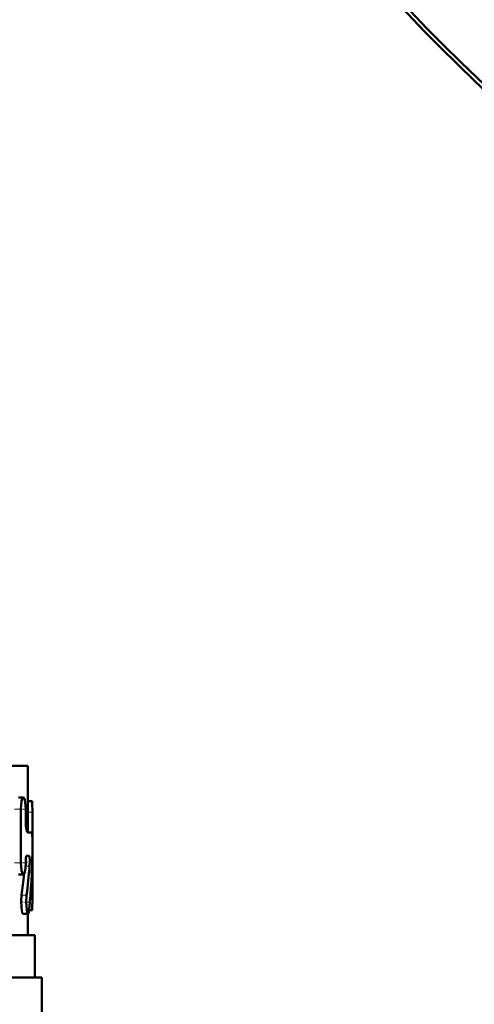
# Model space of a CAD drawing. Extents: x -1438 to 1837, y -1650 to 612.
# Tile 24 of 89: x 8 to 40, y -871 to -801. Entities that reach past the tile are written whole.
import ezdxf

# ---------------------------------------------------------------- set-up
doc = ezdxf.new("R2010")
doc.units = 0
doc.linetypes.add('DASHDOT', pattern=[18.5, 12, -3, 0.5, -3])

msp = doc.modelspace()

# ---------------------------------------------------------------- linework, layer by layer
at = {"color": 7, "lineweight": 50}
for p, q in [((-6.476, -853.626), (8.291, -853.626)), ((8.291, -853.626), (8.291, -858.357)), ((7.635, -855.888), (7.993, -855.888)), ((7.812, -856.712), (7.812, -860.51)), ((8.15, -857.444), (8.15, -856.712)), ((8.291, -856.141), (8.576, -856.141)), ((8.576, -856.141), (8.595, -856.141)), ((8.627, -858.685), (8.627, -856.915)), ((8.299, -858.359), (8.599, -858.359)), ((8.228, -860.006), (8.387, -860.006)), ((8.627, -863.099), (8.627, -859.867)), ((8.15, -860.462), (8.15, -860.51)), ((7.635, -861.333), (7.992, -861.333)), ((7.962, -864.125), (8.316, -864.125)), ((8.291, -864.125), (8.291, -865.626)), ((8.395, -863.872), (8.595, -863.872)), ((-55.209, -865.626), (8.791, -865.626)), ((8.791, -865.626), (8.791, -868.626)), ((-23.209, -868.626), (9.291, -868.626)), ((9.291, -868.626), (9.291, -871.739))]:
    msp.add_line(p, q, dxfattribs=at)
at = {"color": 7, "linetype": 'DASHDOT', "lineweight": 18, "ltscale": 0.021974}
msp.add_line((7.361, -856.712), (8.24, -856.712), dxfattribs=at)
at = {"color": 7, "lineweight": 18}
for p, q in [((7.453, -856.712), (7.812, -856.712)), ((8.291, -856.141), (8.595, -856.141)), ((8.291, -856.915), (8.627, -856.915)), ((7.452, -860.51), (7.812, -860.51)), ((8.144, -860.738), (8.431, -860.738)), ((7.859, -862.807), (8.214, -862.807)), ((8.463, -863.099), (8.627, -863.099))]:
    msp.add_line(p, q, dxfattribs=at)
at = {"color": 7, "linetype": 'DASHDOT', "lineweight": 18, "ltscale": 0.005054}
msp.add_line((8.316, -857.444), (8.114, -857.444), dxfattribs=at)
at = {"color": 7, "linetype": 'DASHDOT', "lineweight": 18, "ltscale": 0.010201}
msp.add_line((8.257, -856.914), (8.665, -856.914), dxfattribs=at)
at = {"color": 7, "linetype": 'DASHDOT', "lineweight": 18, "ltscale": 0.001049}
msp.add_line((8.595, -859.274), (8.637, -859.274), dxfattribs=at)
at = {"color": 7, "linetype": 'DASHDOT', "lineweight": 18, "ltscale": 0.022171}
msp.add_line((7.352, -860.51), (8.239, -860.51), dxfattribs=at)
at = {"color": 7, "linetype": 'DASHDOT', "lineweight": 18, "ltscale": 0.009314}
msp.add_line((8.48, -860.464), (8.107, -860.464), dxfattribs=at)
at = {"color": 7, "linetype": 'DASHDOT', "lineweight": 18, "ltscale": 0.017354}
msp.add_line((7.767, -863.301), (8.461, -863.301), dxfattribs=at)
at = {"color": 7, "linetype": 'DASHDOT', "lineweight": 18, "ltscale": 0.007133}
msp.add_line((8.372, -863.099), (8.657, -863.099), dxfattribs=at)
at = {"color": 7, "lineweight": 50}
for points in [[(7.993, -855.888), (7.983, -855.889), (7.965, -855.899), (7.946, -855.919), (7.911, -855.984), (7.864, -856.147), (7.812, -856.712)], [(8.15, -856.712), (8.122, -856.231), (8.086, -856.04), (8.035, -855.915), (8.015, -855.895), (7.993, -855.888)], [(8.595, -856.141), (8.598, -856.143), (8.6, -856.146), (8.603, -856.155), (8.615, -856.258), (8.627, -856.915)], [(8.299, -858.359), (8.291, -858.357), (8.274, -858.344), (8.258, -858.318), (8.227, -858.233), (8.17, -857.884), (8.15, -857.444)], [(8.628, -859.823), (8.63, -858.86), (8.619, -858.476), (8.608, -858.377), (8.604, -858.365), (8.602, -858.361), (8.6, -858.359), (8.599, -858.359)], [(8.15, -860.462), (8.17, -860.16), (8.194, -860.053), (8.209, -860.021), (8.216, -860.012), (8.224, -860.007), (8.228, -860.006)], [(8.387, -860.006), (8.391, -860.008), (8.394, -860.01), (8.4, -860.017), (8.407, -860.036), (8.421, -860.098), (8.44, -860.35), (8.431, -860.738)], [(7.812, -860.51), (7.86, -861.056), (7.916, -861.25), (7.949, -861.307), (7.966, -861.324), (7.992, -861.333)], [(7.992, -861.333), (8.004, -861.331), (8.028, -861.314), (8.05, -861.281), (8.088, -861.172), (8.135, -860.872), (8.15, -860.51)], [(7.859, -862.807), (7.831, -863.235), (7.847, -863.678), (7.911, -864.053), (7.936, -864.105), (7.949, -864.12), (7.962, -864.125)], [(8.214, -862.807), (8.186, -863.324), (8.219, -863.834), (8.265, -864.052), (8.292, -864.109), (8.308, -864.123), (8.316, -864.125)], [(8.627, -863.099), (8.619, -863.664), (8.606, -863.838), (8.602, -863.861), (8.599, -863.868), (8.597, -863.871), (8.596, -863.871), (8.595, -863.872)], [(8.316, -864.125), (8.323, -864.123), (8.337, -864.11), (8.351, -864.085), (8.375, -864), (8.404, -863.795)]]:
    msp.add_lwpolyline(points, dxfattribs=at)
msp.add_circle((136.791, -703.576), 140, dxfattribs=at)
for centre, radius, start, end in [((136.791, -703.576), 140.27, 90, 270), ((-47.76, -858.627), 56.401, 354.74291, 358.78504), ((-47.264, -855.924), 55.903, 352.92798, 355.05959), ((-46.914, -855.933), 55.203, 352.8472, 354.4033)]:
    msp.add_arc(centre, radius, start, end, dxfattribs=at)

doc.saveas('drawing.dxf')
